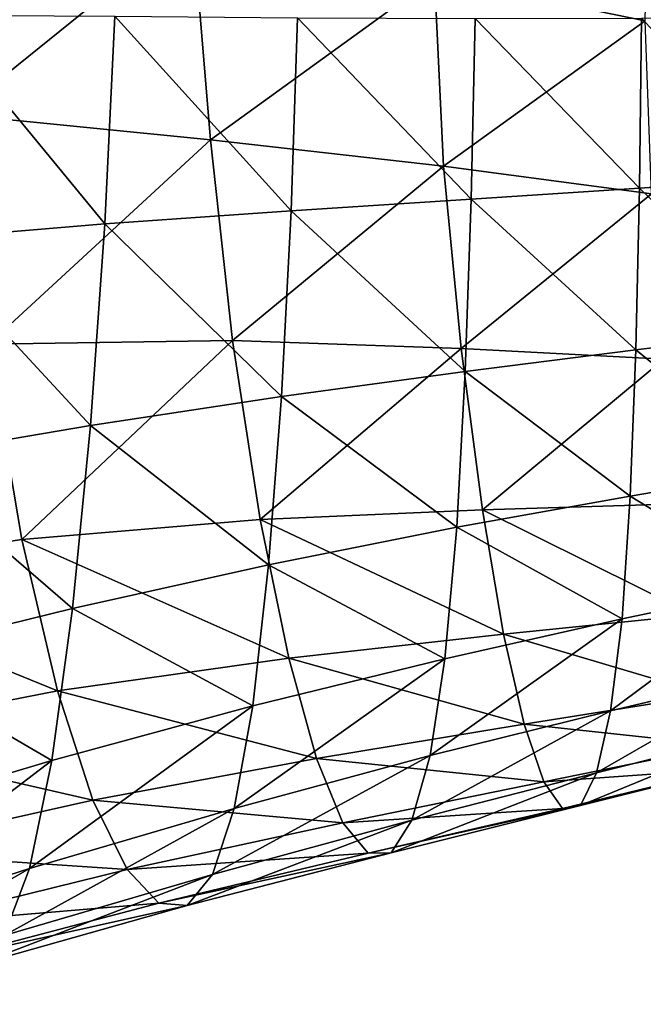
# Model space of a CAD drawing. Extents: x -0.96 to 0.96, y -0.57 to 2.63.
# Tile 63 of 148: x 0.5 to 0.68, y -0.2 to 0.09. Entities that reach past the tile are written whole.
import ezdxf

# ---------------------------------------------------------------- set-up
doc = ezdxf.new("R2010")
doc.units = 0
doc.layers.add('Brakiri_Cruiser_Main_Texture', color=7, linetype='CONTINUOUS')

msp = doc.modelspace()

# ---------------------------------------------------------------- linework, layer by layer
at = {"layer": 'Brakiri_Cruiser_Main_Texture'}
for points in [[(0.477057, 0.062514, -0.54601), (0.547518, 0.119392, -0.557996), (0.467448, 0.138266, -0.548141)], [(0.619759, 0.103387, -0.567351), (0.682568, 0.090437, -0.575701), (0.683724, 0.140147, -0.576902)], [(0.477057, 0.062514, -0.54601), (0.552855, 0.054988, -0.555369), (0.547518, 0.119392, -0.557996)], [(0.552855, 0.054988, -0.555369), (0.619759, 0.103387, -0.567351), (0.547518, 0.119392, -0.557996)], [(0.552855, 0.054988, -0.555369), (0.622437, 0.04715, -0.564442), (0.619759, 0.103387, -0.567351)], [(0.622437, 0.04715, -0.564442), (0.682568, 0.090437, -0.575701), (0.619759, 0.103387, -0.567351)], [(0.521372, 0.029895, -0.402981), (0.465682, 0.025246, -0.381624), (0.470103, 0.092169, -0.381896)], [(0.521372, 0.029895, -0.402981), (0.470103, 0.092169, -0.381896), (0.524391, 0.091842, -0.402458)], [(0.57693, 0.033789, -0.420889), (0.521372, 0.029895, -0.402981), (0.524391, 0.091842, -0.402458)], [(0.57693, 0.033789, -0.420889), (0.524391, 0.091842, -0.402458), (0.578852, 0.091347, -0.420021)], [(0.630658, 0.037248, -0.43565), (0.57693, 0.033789, -0.420889), (0.578852, 0.091347, -0.420021)], [(0.630658, 0.037248, -0.43565), (0.578852, 0.091347, -0.420021), (0.631836, 0.091161, -0.4346)], [(0.680859, 0.040589, -0.447565), (0.630658, 0.037248, -0.43565), (0.631836, 0.091161, -0.4346)], [(0.680859, 0.040589, -0.447565), (0.631836, 0.091161, -0.4346), (0.681494, 0.091301, -0.446563)], [(0.725635, 0.043667, -0.457294), (0.680859, 0.040589, -0.447565), (0.681494, 0.091301, -0.446563)], [(0.725635, 0.043667, -0.457294), (0.681494, 0.091301, -0.446563), (0.725977, 0.091786, -0.456284)], [(0.622437, 0.04715, -0.564442), (0.68444, 0.038899, -0.572788), (0.682568, 0.090437, -0.575701)], [(0.486695, -0.005962, -0.541395), (0.552855, 0.054988, -0.555369), (0.477057, 0.062514, -0.54601)], [(0.486695, -0.005962, -0.541395), (0.559483, -0.004879, -0.550572), (0.552855, 0.054988, -0.555369)], [(0.559483, -0.004879, -0.550572), (0.622437, 0.04715, -0.564442), (0.552855, 0.054988, -0.555369)], [(0.559483, -0.004879, -0.550572), (0.627669, -0.007289, -0.559678), (0.622437, 0.04715, -0.564442)], [(0.627669, -0.007289, -0.559678), (0.68444, 0.038899, -0.572788), (0.622437, 0.04715, -0.564442)], [(0.725, -0.002119, -0.460371), (0.680859, 0.040589, -0.447565), (0.725635, 0.043667, -0.457294)], [(0.627669, -0.007289, -0.559678), (0.6882, -0.01043, -0.567993), (0.68444, 0.038899, -0.572788)], [(0.679785, -0.007679, -0.450686), (0.630658, 0.037248, -0.43565), (0.680859, 0.040589, -0.447565)], [(0.725, -0.002119, -0.460371), (0.679785, -0.007679, -0.450686), (0.680859, 0.040589, -0.447565)], [(0.628895, -0.014108, -0.43887), (0.57693, 0.033789, -0.420889), (0.630658, 0.037248, -0.43565)], [(0.679785, -0.007679, -0.450686), (0.628895, -0.014108, -0.43887), (0.630658, 0.037248, -0.43565)], [(0.574075, -0.021562, -0.424335), (0.521372, 0.029895, -0.402981), (0.57693, 0.033789, -0.420889)], [(0.628895, -0.014108, -0.43887), (0.574075, -0.021562, -0.424335), (0.57693, 0.033789, -0.420889)], [(0.517072, -0.030198, -0.40649), (0.465682, 0.025246, -0.381624), (0.521372, 0.029895, -0.402981)], [(0.574075, -0.021562, -0.424335), (0.517072, -0.030198, -0.40649), (0.521372, 0.029895, -0.402981)], [(0.517072, -0.030198, -0.40649), (0.459753, -0.039979, -0.385227), (0.465682, 0.025246, -0.381624)], [(0.723926, -0.043426, -0.465516), (0.679785, -0.007679, -0.450686), (0.725, -0.002119, -0.460371)], [(0.496648, -0.064223, -0.534329), (0.559483, -0.004879, -0.550572), (0.486695, -0.005962, -0.541395)], [(0.496648, -0.064223, -0.534329), (0.567755, -0.058233, -0.543702), (0.559483, -0.004879, -0.550572)], [(0.567755, -0.058233, -0.543702), (0.627669, -0.007289, -0.559678), (0.559483, -0.004879, -0.550572)], [(0.423746, -0.075373, -0.525367), (0.496648, -0.064223, -0.534329), (0.486695, -0.005962, -0.541395)], [(0.567755, -0.058233, -0.543702), (0.634098, -0.055348, -0.552853), (0.627669, -0.007289, -0.559678)], [(0.634098, -0.055348, -0.552853), (0.6882, -0.01043, -0.567993), (0.627669, -0.007289, -0.559678)], [(0.678125, -0.051253, -0.455915), (0.628895, -0.014108, -0.43887), (0.679785, -0.007679, -0.450686)], [(0.723926, -0.043426, -0.465516), (0.678125, -0.051253, -0.455915), (0.679785, -0.007679, -0.450686)], [(0.634098, -0.055348, -0.552853), (0.692708, -0.053514, -0.561149), (0.6882, -0.01043, -0.567993)], [(0.62635, -0.060552, -0.444254), (0.574075, -0.021562, -0.424335), (0.628895, -0.014108, -0.43887)], [(0.678125, -0.051253, -0.455915), (0.62635, -0.060552, -0.444254), (0.628895, -0.014108, -0.43887)], [(0.570243, -0.071784, -0.43), (0.517072, -0.030198, -0.40649), (0.574075, -0.021562, -0.424335)], [(0.62635, -0.060552, -0.444254), (0.570243, -0.071784, -0.43), (0.574075, -0.021562, -0.424335)], [(0.51172, -0.08475, -0.412755), (0.459753, -0.039979, -0.385227), (0.517072, -0.030198, -0.40649)], [(0.570243, -0.071784, -0.43), (0.51172, -0.08475, -0.412755), (0.517072, -0.030198, -0.40649)], [(0.51172, -0.08475, -0.412755), (0.452696, -0.099253, -0.392124), (0.459753, -0.039979, -0.385227)], [(0.722266, -0.078106, -0.472732), (0.678125, -0.051253, -0.455915), (0.723926, -0.043426, -0.465516)], [(0.675684, -0.087879, -0.463259), (0.62635, -0.060552, -0.444254), (0.678125, -0.051253, -0.455915)], [(0.722266, -0.078106, -0.472732), (0.675684, -0.087879, -0.463259), (0.678125, -0.051253, -0.455915)], [(0.567755, -0.058233, -0.543702), (0.640365, -0.092446, -0.54376), (0.634098, -0.055348, -0.552853)], [(0.634098, -0.055348, -0.552853), (0.697087, -0.086618, -0.5521), (0.692708, -0.053514, -0.561149)], [(0.634098, -0.055348, -0.552853), (0.640365, -0.092446, -0.54376), (0.697087, -0.086618, -0.5521)], [(0.496648, -0.064223, -0.534329), (0.576248, -0.099527, -0.53449), (0.567755, -0.058233, -0.543702)], [(0.567755, -0.058233, -0.543702), (0.576248, -0.099527, -0.53449), (0.640365, -0.092446, -0.54376)], [(0.622828, -0.099727, -0.451798), (0.570243, -0.071784, -0.43), (0.62635, -0.060552, -0.444254)], [(0.675684, -0.087879, -0.463259), (0.622828, -0.099727, -0.451798), (0.62635, -0.060552, -0.444254)], [(0.423746, -0.075373, -0.525367), (0.507205, -0.109327, -0.524847), (0.496648, -0.064223, -0.534329)], [(0.496648, -0.064223, -0.534329), (0.507205, -0.109327, -0.524847), (0.576248, -0.099527, -0.53449)], [(0.565512, -0.113758, -0.438007), (0.51172, -0.08475, -0.412755), (0.570243, -0.071784, -0.43)], [(0.622828, -0.099727, -0.451798), (0.565512, -0.113758, -0.438007), (0.570243, -0.071784, -0.43)], [(0.423746, -0.075373, -0.525367), (0.436119, -0.123193, -0.515377), (0.507205, -0.109327, -0.524847)], [(0.672266, -0.115304, -0.472724), (0.675684, -0.087879, -0.463259), (0.722266, -0.078106, -0.472732)], [(0.672266, -0.115304, -0.472724), (0.722266, -0.078106, -0.472732), (0.719824, -0.104009, -0.482033)], [(0.505545, -0.130077, -0.421546), (0.452696, -0.099253, -0.392124), (0.51172, -0.08475, -0.412755)], [(0.565512, -0.113758, -0.438007), (0.505545, -0.130077, -0.421546), (0.51172, -0.08475, -0.412755)], [(0.618407, -0.128621, -0.461635), (0.622828, -0.099727, -0.451798), (0.675684, -0.087879, -0.463259)], [(0.618407, -0.128621, -0.461635), (0.675684, -0.087879, -0.463259), (0.672266, -0.115304, -0.472724)], [(0.640365, -0.092446, -0.54376), (0.701367, -0.110496, -0.541398), (0.697087, -0.086618, -0.5521)], [(0.576248, -0.099527, -0.53449), (0.646452, -0.119257, -0.532957), (0.640365, -0.092446, -0.54376)], [(0.640365, -0.092446, -0.54376), (0.646452, -0.119257, -0.532957), (0.701367, -0.110496, -0.541398)], [(0.505545, -0.130077, -0.421546), (0.445011, -0.148131, -0.402212), (0.452696, -0.099253, -0.392124)], [(0.507205, -0.109327, -0.524847), (0.58448, -0.129473, -0.523513), (0.576248, -0.099527, -0.53449)], [(0.559957, -0.144369, -0.448482), (0.565512, -0.113758, -0.438007), (0.622828, -0.099727, -0.451798)], [(0.559957, -0.144369, -0.448482), (0.622828, -0.099727, -0.451798), (0.618407, -0.128621, -0.461635)], [(0.576248, -0.099527, -0.53449), (0.58448, -0.129473, -0.523513), (0.646452, -0.119257, -0.532957)], [(0.668058, -0.133762, -0.483771), (0.672266, -0.115304, -0.472724), (0.719824, -0.104009, -0.482033)], [(0.668058, -0.133762, -0.483771), (0.719824, -0.104009, -0.482033), (0.716797, -0.121588, -0.492899)], [(0.436119, -0.123193, -0.515377), (0.517835, -0.141903, -0.513535), (0.507205, -0.109327, -0.524847)], [(0.507205, -0.109327, -0.524847), (0.517835, -0.141903, -0.513535), (0.58448, -0.129473, -0.523513)], [(0.646452, -0.119257, -0.532957), (0.705526, -0.1256, -0.529586), (0.701367, -0.110496, -0.541398)], [(0.498895, -0.1623, -0.433116), (0.505545, -0.130077, -0.421546), (0.565512, -0.113758, -0.438007)], [(0.498895, -0.1623, -0.433116), (0.565512, -0.113758, -0.438007), (0.559957, -0.144369, -0.448482)], [(0.612993, -0.147903, -0.473074), (0.618407, -0.128621, -0.461635), (0.672266, -0.115304, -0.472724)], [(0.612993, -0.147903, -0.473074), (0.672266, -0.115304, -0.472724), (0.668058, -0.133762, -0.483771)], [(0.58448, -0.129473, -0.523513), (0.652344, -0.136453, -0.521006), (0.646452, -0.119257, -0.532957)], [(0.646452, -0.119257, -0.532957), (0.652344, -0.136453, -0.521006), (0.705526, -0.1256, -0.529586)], [(0.436119, -0.123193, -0.515377), (0.4489, -0.157306, -0.503492), (0.517835, -0.141903, -0.513535)], [(0.663249, -0.143485, -0.495864), (0.668058, -0.133762, -0.483771), (0.716797, -0.121588, -0.492899)], [(0.663249, -0.143485, -0.495864), (0.716797, -0.121588, -0.492899), (0.713322, -0.130996, -0.504801)], [(0.652344, -0.136453, -0.521006), (0.709538, -0.132383, -0.517208), (0.705526, -0.1256, -0.529586)], [(0.553478, -0.164067, -0.460714), (0.559957, -0.144369, -0.448482), (0.618407, -0.128621, -0.461635)], [(0.553478, -0.164067, -0.460714), (0.618407, -0.128621, -0.461635), (0.612993, -0.147903, -0.473074)], [(0.437201, -0.182166, -0.41539), (0.445011, -0.148131, -0.402212), (0.505545, -0.130077, -0.421546)], [(0.437201, -0.182166, -0.41539), (0.505545, -0.130077, -0.421546), (0.498895, -0.1623, -0.433116)], [(0.517835, -0.141903, -0.513535), (0.592386, -0.14866, -0.511341), (0.58448, -0.129473, -0.523513)], [(0.58448, -0.129473, -0.523513), (0.592386, -0.14866, -0.511341), (0.652344, -0.136453, -0.521006)], [(0.657967, -0.144405, -0.508457), (0.663249, -0.143485, -0.495864), (0.713322, -0.130996, -0.504801)], [(0.657967, -0.144405, -0.508457), (0.713322, -0.130996, -0.504801), (0.709538, -0.132383, -0.517208)], [(0.606765, -0.157586, -0.48556), (0.612993, -0.147903, -0.473074), (0.668058, -0.133762, -0.483771)], [(0.606765, -0.157586, -0.48556), (0.668058, -0.133762, -0.483771), (0.663249, -0.143485, -0.495864)], [(0.652344, -0.136453, -0.521006), (0.657967, -0.144405, -0.508457), (0.709538, -0.132383, -0.517208)], [(0.592386, -0.14866, -0.511341), (0.657967, -0.144405, -0.508457), (0.652344, -0.136453, -0.521006)], [(0.4489, -0.157306, -0.503492), (0.528009, -0.162578, -0.500981), (0.517835, -0.141903, -0.513535)], [(0.517835, -0.141903, -0.513535), (0.528009, -0.162578, -0.500981), (0.592386, -0.14866, -0.511341)], [(0.599902, -0.157682, -0.498541), (0.606765, -0.157586, -0.48556), (0.663249, -0.143485, -0.495864)], [(0.599902, -0.157682, -0.498541), (0.663249, -0.143485, -0.495864), (0.657967, -0.144405, -0.508457)], [(0.491389, -0.182308, -0.446601), (0.498895, -0.1623, -0.433116), (0.559957, -0.144369, -0.448482)], [(0.491389, -0.182308, -0.446601), (0.559957, -0.144369, -0.448482), (0.553478, -0.164067, -0.460714)], [(0.592386, -0.14866, -0.511341), (0.599902, -0.157682, -0.498541), (0.657967, -0.144405, -0.508457)], [(0.528009, -0.162578, -0.500981), (0.599902, -0.157682, -0.498541), (0.592386, -0.14866, -0.511341)], [(0.545973, -0.1733, -0.473997), (0.553478, -0.164067, -0.460714), (0.612993, -0.147903, -0.473074)], [(0.545973, -0.1733, -0.473997), (0.612993, -0.147903, -0.473074), (0.606765, -0.157586, -0.48556)], [(0.4489, -0.157306, -0.503492), (0.46137, -0.179016, -0.490195), (0.528009, -0.162578, -0.500981)], [(0.528009, -0.162578, -0.500981), (0.537473, -0.172621, -0.487647), (0.599902, -0.157682, -0.498541)], [(0.537473, -0.172621, -0.487647), (0.545973, -0.1733, -0.473997), (0.606765, -0.157586, -0.48556)], [(0.537473, -0.172621, -0.487647), (0.606765, -0.157586, -0.48556), (0.599902, -0.157682, -0.498541)], [(0.428734, -0.202784, -0.430664), (0.437201, -0.182166, -0.41539), (0.498895, -0.1623, -0.433116)], [(0.428734, -0.202784, -0.430664), (0.498895, -0.1623, -0.433116), (0.491389, -0.182308, -0.446601)], [(0.46137, -0.179016, -0.490195), (0.537473, -0.172621, -0.487647), (0.528009, -0.162578, -0.500981)], [(0.482777, -0.191088, -0.461163), (0.491389, -0.182308, -0.446601), (0.553478, -0.164067, -0.460714)], [(0.482777, -0.191088, -0.461163), (0.553478, -0.164067, -0.460714), (0.545973, -0.1733, -0.473997)], [(0.46137, -0.179016, -0.490195), (0.47281, -0.189628, -0.475965), (0.537473, -0.172621, -0.487647)], [(0.47281, -0.189628, -0.475965), (0.545973, -0.1733, -0.473997), (0.537473, -0.172621, -0.487647)], [(0.47281, -0.189628, -0.475965), (0.482777, -0.191088, -0.461163), (0.545973, -0.1733, -0.473997)]]:
    msp.add_3dface(points, dxfattribs=at)

doc.saveas('drawing.dxf')
